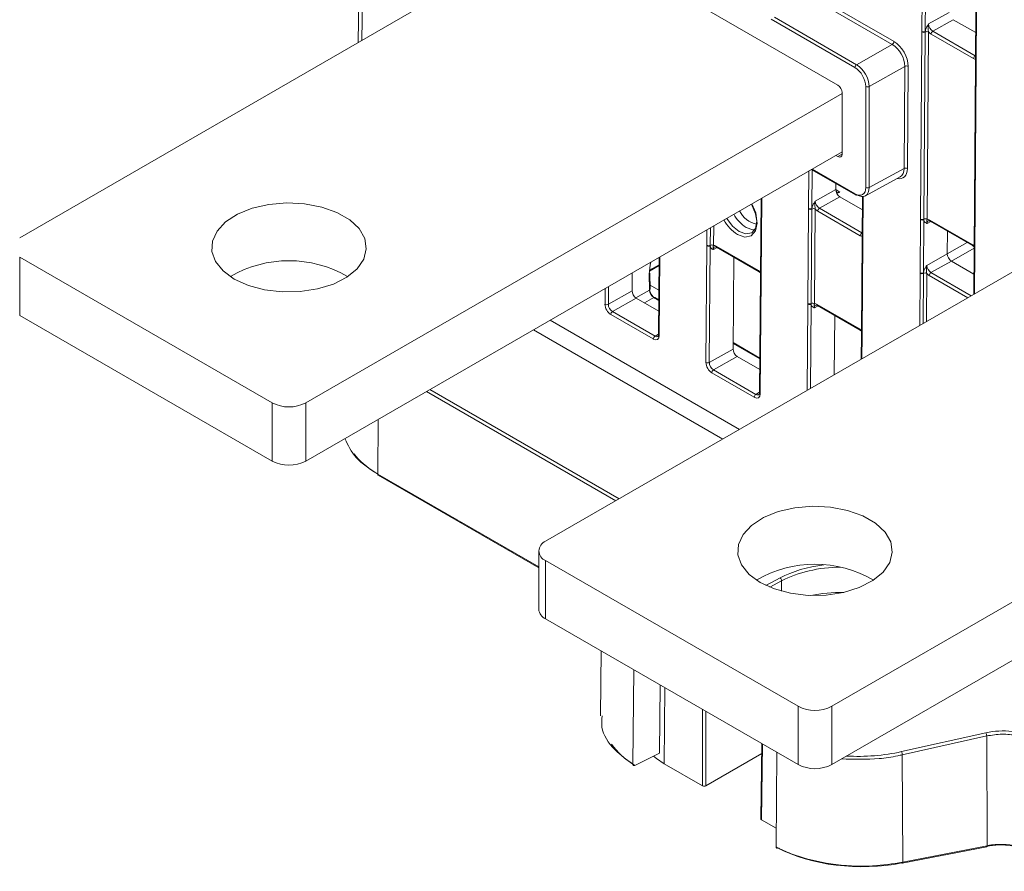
# Model space of a CAD drawing. Header units: millimetres. Extents: x 0 to 2100, y 0 to 1485.
# Tile 77 of 118: x 1256 to 1359, y 924 to 1013. Entities that reach past the tile are written whole.
import ezdxf

# ---------------------------------------------------------------- set-up
doc = ezdxf.new("R2010")
doc.units = ezdxf.units.MM
doc.header["$LTSCALE"] = 5

msp = doc.modelspace()

# ---------------------------------------------------------------- linework, layer by layer
at = {"color": 7, "linetype": 'Continuous', "lineweight": 15}
for p, q in [((1292.568, 1072.209), (1291.639, 1010.71)), ((1312.941, 1023.008), (1256.084, 990.185)), ((1342.018, 1006.222), (1312.546, 1023.235)), ((1350.843, 1011.869), (1350.885, 1017.464)), ((1351.237, 1017.461), (1351.195, 1011.866)), ((1339.462, 1015.689), (1347.914, 1010.81)), ((1347.737, 1010.505), (1339.108, 1015.487)), ((1351.551, 1012.66), (1353.692, 1013.874)), ((1356.512, 1014.275), (1356.47, 1008.681)), ((1356.585, 1014.173), (1356.543, 1008.578)), ((1343.809, 1008.071), (1335.003, 1013.154)), ((1335.357, 1013.358), (1343.986, 1008.377)), ((1354.131, 1013.107), (1351.989, 1011.892)), ((1354.131, 1013.107), (1356.493, 1011.743)), ((1350.695, 992.142), (1350.843, 1011.82)), ((1350.843, 1011.82), (1350.843, 1011.869)), ((1351.194, 1011.816), (1351.046, 992.139)), ((1351.195, 1011.866), (1351.194, 1011.816)), ((1351.545, 1011.813), (1351.397, 992.136)), ((1356.269, 1009.015), (1351.812, 1011.588)), ((1351.989, 1011.892), (1356.446, 1009.319)), ((1343.986, 1008.377), (1347.737, 1010.505)), ((1356.47, 1008.631), (1356.321, 988.954)), ((1356.543, 1008.529), (1356.395, 988.852)), ((1356.47, 1008.68), (1356.47, 1008.631)), ((1356.543, 1008.578), (1356.543, 1008.529)), ((1349.051, 1008.202), (1345.31, 1006.08)), ((1348.971, 997.469), (1349.051, 1008.202)), ((1349.403, 1008.2), (1349.323, 997.466)), ((1342.46, 1005.351), (1286.136, 972.836)), ((1342.46, 998.982), (1342.46, 1005.456)), ((1344.959, 995.467), (1344.958, 1006.081)), ((1345.31, 1006.08), (1345.311, 995.466)), ((1342.46, 999.227), (1286.136, 966.712)), ((1341.805, 998.849), (1342.018, 998.726)), ((1339.23, 997.363), (1343.862, 994.688)), ((1345.311, 995.466), (1348.971, 997.469)), ((1344.909, 994.599), (1348.562, 996.599)), ((1339.649, 994.05), (1341.79, 995.265)), ((1341.795, 995.882), (1341.79, 995.265)), ((1342.228, 994.994), (1341.919, 994.825)), ((1333.947, 994.313), (1333.886, 986.205)), ((1342.228, 994.497), (1340.087, 993.282)), ((1344.591, 993.133), (1342.228, 994.497)), ((1344.601, 994.519), (1344.568, 990.071)), ((1338.866, 983.27), (1338.94, 993.21)), ((1338.94, 993.21), (1338.941, 993.259)), ((1339.291, 993.207), (1339.217, 983.267)), ((1339.293, 993.257), (1339.291, 993.207)), ((1339.642, 993.204), (1339.568, 983.264)), ((1344.367, 990.405), (1339.91, 992.978)), ((1340.087, 993.282), (1344.543, 990.71)), ((1350.652, 986.499), (1350.694, 992.093)), ((1350.694, 992.093), (1350.695, 992.142)), ((1351.046, 992.091), (1351.004, 986.496)), ((1351.046, 992.139), (1351.046, 992.091)), ((1351.665, 992.052), (1356.122, 989.479)), ((1351.717, 991.936), (1356.174, 989.363)), ((1368.183, 991.117), (1311.327, 958.294)), ((1353.502, 988.504), (1353.52, 990.895)), ((1344.567, 990.022), (1344.492, 980.082)), ((1344.64, 989.92), (1344.566, 979.98)), ((1344.567, 990.071), (1344.567, 990.022)), ((1344.641, 989.969), (1344.64, 989.92)), ((1328.166, 977.075), (1328.259, 989.344)), ((1328.259, 989.344), (1328.259, 989.393)), ((1328.611, 989.341), (1328.518, 977.073)), ((1328.61, 989.39), (1328.611, 989.341)), ((1329.23, 989.303), (1333.686, 986.73)), ((1329.282, 989.187), (1333.738, 986.614)), ((1356.174, 989.363), (1356.324, 989.247)), ((1356.321, 988.905), (1356.286, 984.248)), ((1356.321, 988.954), (1356.321, 988.905)), ((1356.395, 988.852), (1356.394, 988.803)), ((1282.601, 972.836), (1256.084, 988.144)), ((1256.084, 988.144), (1256.084, 982.02)), ((1323.248, 988.136), (1323.187, 980.01)), ((1331.084, 988.146), (1331.011, 978.487)), ((1351.36, 987.289), (1353.502, 988.504)), ((1353.94, 987.736), (1351.798, 986.522)), ((1356.302, 986.373), (1353.94, 987.736)), ((1322.221, 986.685), (1323.241, 987.275)), ((1333.738, 986.614), (1333.888, 986.497)), ((1320.419, 986.503), (1320.405, 984.61)), ((1322.223, 984.665), (1322.21, 986.368)), ((1322.295, 984.768), (1322.282, 986.471)), ((1333.885, 986.156), (1333.793, 973.887)), ((1333.959, 986.053), (1333.866, 973.785)), ((1333.886, 986.205), (1333.885, 986.156)), ((1333.959, 986.103), (1333.959, 986.053)), ((1350.652, 986.449), (1350.652, 986.499)), ((1351.004, 986.496), (1351.003, 986.446)), ((1317.912, 983.196), (1320.405, 984.61)), ((1323.222, 984.667), (1322.291, 985.203)), ((1320.843, 983.842), (1318.35, 982.428)), ((1320.843, 983.842), (1323.205, 982.479)), ((1323.214, 983.672), (1322.794, 983.914)), ((1338.865, 983.221), (1338.866, 983.27)), ((1339.217, 983.267), (1339.217, 983.218)), ((1339.836, 983.18), (1344.293, 980.607)), ((1339.888, 983.063), (1344.345, 980.491)), ((1282.601, 966.712), (1256.084, 982.02)), ((1322.636, 979.548), (1318.173, 982.124)), ((1318.35, 982.428), (1322.812, 979.852)), ((1341.691, 982.023), (1341.644, 975.796)), ((1344.345, 980.491), (1344.495, 980.374)), ((1344.492, 980.033), (1344.472, 977.429)), ((1344.492, 980.082), (1344.492, 980.032)), ((1344.566, 979.98), (1344.565, 979.93)), ((1328.518, 977.073), (1331.011, 978.487)), ((1333.821, 977.548), (1331.016, 979.167)), ((1331.449, 977.719), (1328.956, 976.305)), ((1331.449, 977.719), (1333.812, 976.355)), ((1328.956, 976.305), (1333.419, 973.729)), ((1333.242, 973.424), (1328.78, 976.001)), ((1397.702, 973.46), (1341.379, 940.945)), ((1282.601, 966.712), (1282.601, 972.836)), ((1286.136, 972.836), (1286.136, 966.712)), ((1397.702, 967.336), (1341.379, 934.821)), ((1293.746, 965.23), (1310.595, 955.504)), ((1310.595, 957.274), (1310.595, 951.15)), ((1337.844, 940.945), (1311.327, 956.253)), ((1311.327, 956.253), (1311.327, 950.129)), ((1337.844, 934.821), (1311.327, 950.129)), ((1317.162, 946.761), (1317.089, 939.929)), ((1320.494, 934.849), (1320.573, 944.791)), ((1323.301, 936.027), (1323.358, 943.184)), ((1337.844, 934.821), (1337.844, 940.945)), ((1341.379, 940.945), (1341.379, 934.821)), ((1348.696, 936.179), (1357.559, 938.164)), ((1334.045, 937.014), (1333.925, 929.125)), ((1357.647, 937.828), (1348.785, 935.843)), ((1357.647, 937.828), (1357.689, 926.295)), ((1323.301, 936.027), (1320.678, 934.737)), ((1328.165, 932.593), (1334.029, 935.978)), ((1335.598, 936.118), (1335.528, 926.17)), ((1323.79, 934.915), (1327.811, 932.593)), ((1348.785, 935.843), (1348.826, 924.555)), ((1333.999, 929.021), (1335.542, 928.13)), ((1348.789, 924.444), (1357.652, 926.183)), ((1348.826, 924.555), (1357.689, 926.295))]:
    msp.add_line(p, q, dxfattribs=at)
at = {"color": 8, "linetype": 'Continuous', "lineweight": 15}
for p, q in [((1292.939, 1071.995), (1292.016, 1010.928)), ((1356.446, 1009.319), (1356.475, 1009.336)), ((1342.018, 998.726), (1342.46, 998.968)), ((1338.941, 993.259), (1338.971, 997.213)), ((1339.323, 997.309), (1339.293, 993.257)), ((1339.303, 997.405), (1343.81, 994.803)), ((1341.79, 995.247), (1342.228, 994.994)), ((1334.021, 994.356), (1333.959, 986.103)), ((1344.675, 994.524), (1344.641, 989.969)), ((1351.779, 991.9), (1351.393, 991.689)), ((1328.259, 989.393), (1328.271, 991.036)), ((1328.624, 991.24), (1328.61, 989.39)), ((1328.976, 991.443), (1328.961, 989.387)), ((1344.543, 990.71), (1344.572, 990.727)), ((1353.502, 988.504), (1355.6, 989.694)), ((1329.343, 989.151), (1328.958, 988.94)), ((1356.322, 989.088), (1353.94, 987.736)), ((1356.394, 988.803), (1356.36, 984.291)), ((1323.322, 988.179), (1323.26, 979.908)), ((1322.228, 986.772), (1323.242, 987.358)), ((1350.611, 980.972), (1350.652, 986.449)), ((1351.003, 986.446), (1350.963, 981.176)), ((1351.354, 986.443), (1351.316, 981.379)), ((1355.659, 983.886), (1351.622, 986.217)), ((1351.798, 986.522), (1356.011, 984.09)), ((1317.56, 983.198), (1317.572, 984.86)), ((1317.926, 985.064), (1317.912, 983.196)), ((1320.809, 983.863), (1322.223, 984.665)), ((1322.672, 983.904), (1321.696, 983.35)), ((1323.213, 983.591), (1322.672, 983.904)), ((1338.797, 974.152), (1338.865, 983.221)), ((1339.217, 983.218), (1339.151, 974.356)), ((1339.95, 983.028), (1339.564, 982.817)), ((1311.79, 981.522), (1331.677, 970.042)), ((1329.932, 969.035), (1310.046, 980.515)), ((1322.812, 979.852), (1323.187, 980.072)), ((1344.565, 979.93), (1344.547, 977.471)), ((1333.82, 977.468), (1331.016, 979.087)), ((1299.169, 974.236), (1319.056, 962.756)), ((1318.707, 962.554), (1298.82, 974.035)), ((1333.419, 973.729), (1333.794, 973.949)), ((1293.738, 971.1), (1293.694, 965.346)), ((1293.694, 965.346), (1310.595, 955.59)), ((1334.453, 953.65), (1335.946, 954.441)), ((1336.115, 954.13), (1334.864, 953.467)), ((1336.115, 953.04), (1336.115, 954.13)), ((1323.79, 934.915), (1323.85, 942.9)), ((1327.811, 932.593), (1327.811, 940.613)), ((1328.165, 940.409), (1328.165, 932.593)), ((1334.119, 936.972), (1333.999, 929.021))]:
    msp.add_line(p, q, dxfattribs=at)
at = {"color": 7, "linetype": 'Continuous', "lineweight": 15, "flags": 128}
for points in [[(1278.623, 985.848), (1280.103, 985.172), (1281.813, 984.712), (1283.66, 984.492), (1285.546, 984.524), (1287.368, 984.806), (1289.029, 985.322), (1290.438, 986.046), (1291.52, 986.939), (1292.217, 987.951), (1292.49, 989.028), (1292.326, 990.113), (1291.732, 991.147), (1290.742, 992.074), (1289.408, 992.844), (1287.802, 993.416), (1286.012, 993.758), (1284.132, 993.853), (1282.266, 993.695), (1280.512, 993.293), (1278.967, 992.668), (1277.713, 991.855), (1276.818, 990.896), (1276.329, 989.844), (1276.275, 988.756), (1276.656, 987.689), (1277.453, 986.702), (1278.623, 985.848)], [(1330.343, 992.232), (1330.347, 992.224), (1330.945, 991.411), (1331.654, 990.837), (1332.365, 990.591), (1332.97, 990.71), (1333.377, 991.176), (1333.524, 991.918), (1333.39, 992.822), (1332.993, 993.751)], [(1333.866, 953.957), (1335.346, 953.282), (1337.056, 952.821), (1338.903, 952.601), (1340.789, 952.633), (1342.611, 952.915), (1344.272, 953.431), (1345.681, 954.155), (1346.763, 955.048), (1347.459, 956.06), (1347.733, 957.137), (1347.568, 958.222), (1346.975, 959.256), (1345.985, 960.183), (1344.651, 960.953), (1343.045, 961.525), (1341.254, 961.867), (1339.375, 961.962), (1337.508, 961.804), (1335.755, 961.402), (1334.21, 960.778), (1332.956, 959.964), (1332.06, 959.005), (1331.572, 957.953), (1331.517, 956.865), (1331.899, 955.798), (1332.696, 954.811), (1333.866, 953.957)], [(1323.79, 934.915), (1322.977, 935.455), (1322.663, 935.714)], [(1348.737, 924.483), (1348.754, 924.461), (1348.77, 924.447), (1348.785, 924.443), (1348.789, 924.444)]]:
    msp.add_lwpolyline(points, dxfattribs=at)
at = {"color": 8, "linetype": 'Continuous', "lineweight": 15, "flags": 128}
for points in [[(1332.94, 993.732), (1332.944, 993.725), (1333.378, 992.707), (1333.526, 991.716), (1333.365, 990.904), (1332.919, 990.394), (1332.256, 990.263), (1331.477, 990.533)], [(1333.288, 991.015), (1333.101, 991.018), (1332.392, 991.264)], [(1357.652, 926.183), (1357.662, 926.188), (1357.673, 926.203), (1357.682, 926.226), (1357.687, 926.257), (1357.689, 926.295)], [(1348.789, 924.444), (1348.799, 924.449), (1348.81, 924.463), (1348.818, 924.486), (1348.824, 924.517), (1348.826, 924.555)]]:
    msp.add_lwpolyline(points, dxfattribs=at)
at = {"color": 7, "linetype": 'Continuous', "lineweight": 15}
for centre, radius, start, end in [((1351.022, 1012.213), 0.388, 242.571, 296.56425), ((1351.021, 1012.164), 0.388, 242.58674, 296.35936), ((1351.366, 1011.469), 0.388, 62.58674, 116.35936), ((1352.197, 1011.568), 0.385, 122.62937, 177.08194), ((1347.529, 1010.829), 0.385, 302.62937, 357.08194), ((1344.193, 1008.053), 0.384, 122.60548, 177.39452), ((1356.653, 1008.995), 0.385, 122.62937, 177.08194), ((1349.224, 1007.856), 0.388, 62.5755, 116.56483), ((1345.135, 1006.423), 0.385, 242.64253, 297.07898), ((1349.144, 997.122), 0.388, 62.5755, 116.56483), ((1345.136, 995.809), 0.385, 242.64253, 297.07898), ((1343.914, 994.801), 0.124, 245.36022, 304.60414), ((1333.947, 994.063), 2.477, 204.98844, 259.69373), ((1339.119, 993.555), 0.388, 242.58674, 296.35936), ((1339.119, 993.604), 0.388, 242.571, 296.56425), ((1339.464, 992.859), 0.388, 62.58674, 116.35936), ((1340.294, 992.958), 0.385, 122.62937, 177.08194), ((1350.873, 992.437), 0.388, 242.571, 296.56425), ((1350.873, 992.487), 0.388, 242.58674, 296.35936), ((1351.218, 991.791), 0.388, 62.58674, 116.35936), ((1344.751, 990.386), 0.385, 122.62937, 177.08194), ((1328.438, 989.738), 0.388, 242.58674, 296.35936), ((1328.437, 989.688), 0.388, 242.571, 296.56425), ((1328.782, 989.042), 0.388, 62.58674, 116.35936), ((1284.369, 975.62), 12.156, 59.58065, 120.41935), ((1322.156, 986.482), 0.126, 295.3999, 354.95201), ((1350.831, 986.843), 0.388, 242.571, 296.56425), ((1350.831, 986.794), 0.388, 242.58674, 296.35936), ((1351.175, 986.098), 0.388, 62.58674, 116.35936), ((1352.006, 986.198), 0.385, 122.62937, 177.08194), ((1317.738, 983.543), 0.388, 242.571, 296.56425), ((1339.044, 983.565), 0.388, 242.571, 296.56425), ((1339.044, 983.615), 0.388, 242.58674, 296.35936), ((1339.389, 982.919), 0.388, 62.58674, 116.35936), ((1318.557, 982.104), 0.385, 122.62937, 177.08194), ((1323.02, 979.528), 0.385, 122.62937, 177.08194), ((1328.345, 977.419), 0.388, 242.571, 296.56425), ((1329.164, 975.981), 0.385, 122.62937, 177.08194), ((1333.626, 973.405), 0.385, 122.62937, 177.08194), ((1284.369, 976.248), 3.843, 242.60967, 297.39033), ((1284.369, 970.124), 3.843, 242.60967, 297.39033), ((1293.818, 965.332), 0.124, 173.24925, 234.77037), ((1311.714, 957.274), 1.092, 110.78342, 249.21658), ((1339.611, 943.729), 12.156, 59.58065, 120.41935), ((1335.702, 954.107), 0.413, 3.23574, 53.82105), ((1311.846, 951.274), 1.257, 185.6948, 245.62534), ((1339.611, 944.357), 3.843, 242.60967, 297.39033), ((1356.888, 937.807), 0.76, 1.53634, 27.99068), ((1348.026, 935.822), 0.76, 1.53634, 27.99068), ((1339.611, 938.233), 3.843, 242.60967, 297.39033)]:
    msp.add_arc(centre, radius, start, end, dxfattribs=at)
at = {"color": 8, "linetype": 'Continuous', "lineweight": 15}
for centre, radius, start, end in [((1356.592, 1008.691), 0.123, 184.84532, 246.42365), ((1356.592, 1008.642), 0.123, 184.86648, 246.4025), ((1343.93, 994.788), 0.12, 172.814, 235.87382), ((1333.784, 994.14), 4.282, 209.08632, 237.39985), ((1334.492, 994.547), 3.898, 208.96945, 237.39464), ((1351.789, 992.037), 0.124, 173.24925, 234.77037), ((1344.686, 990.03), 0.119, 183.88577, 247.38321), ((1344.687, 990.079), 0.119, 183.86183, 247.40714), ((1329.353, 989.288), 0.124, 173.24925, 234.77037), ((1356.246, 989.465), 0.125, 173.2757, 234.48468), ((1356.444, 988.964), 0.123, 184.86648, 246.4025), ((1356.443, 988.915), 0.123, 184.90268, 246.41826), ((1333.81, 986.715), 0.125, 173.2757, 234.48468), ((1334.004, 986.164), 0.119, 183.86183, 247.40714), ((1334.005, 986.213), 0.119, 183.88577, 247.38321), ((1322.169, 984.779), 0.126, 295.3999, 354.95201), ((1322.742, 983.802), 0.124, 65.39019, 124.57417), ((1339.956, 983.163), 0.121, 172.28264, 235.73698), ((1344.413, 980.591), 0.121, 172.27254, 235.83653), ((1323.306, 980.018), 0.119, 183.86183, 247.40714), ((1344.612, 980.09), 0.119, 183.88577, 247.38321), ((1344.611, 980.041), 0.119, 183.86183, 247.40714), ((1333.912, 973.895), 0.119, 183.86183, 247.40714)]:
    msp.add_arc(centre, radius, start, end, dxfattribs=at)
at = {"color": 7, "linetype": 'Continuous', "lineweight": 15}
for centre, major_axis, ratio, start_param, end_param in [((1351.995, 1012.405), (-0.308, 0.544), 0.5864898, 0.7899371, 2.3606573), ((1351.818, 1012.305), (-0.432, 0.761), 0.5824416, 1.9122793, 2.3606406), ((1347.724, 1008.967), (-0.925, 1.631), 0.583791, 3.9315948, 5.5022389), ((1347.9, 1009.067), (-1.048, 1.848), 0.5824416, 3.9315893, 5.5022333), ((1343.986, 1006.846), (-0.936, 1.625), 0.5767095, 3.9277768, 5.4984209), ((1356.274, 1009.732), (-0.432, 0.761), 0.5823529, 2.3607154, 2.8090767), ((1343.809, 1006.744), (-0.812, 1.407), 0.5773815, 3.9271863, 5.4978303), ((1342.018, 1005.711), (-0.312, 0.541), 0.5773815, 3.927034, 5.4978303), ((1342.018, 999.237), (-0.312, 0.541), 0.5772936, 2.3564661, 3.9271101), ((1347.644, 998.233), (-0.928, 1.629), 0.5823456, 3.1315725, 3.930333), ((1342.232, 995.01), (-0.308, 0.544), 0.5824416, 0.7899205, 2.3606406), ((1342.236, 995.509), (0.317, 0.539), 0.5824421, 2.3517885, 3.9138582), ((1343.81, 996.13), (-0.812, 1.408), 0.5772936, 2.3564661, 3.9272624), ((1343.987, 996.232), (-0.933, 1.627), 0.5779846, 2.3581846, 3.928981), ((1340.092, 993.796), (-0.308, 0.544), 0.5864898, 0.7899371, 2.3606573), ((1339.916, 993.696), (-0.432, 0.761), 0.5824416, 1.9122793, 2.3606406), ((1351.66, 991.334), (-0.432, 0.761), 0.5823529, 5.5023081, 5.9506694), ((1344.372, 991.123), (-0.432, 0.761), 0.5823529, 2.3607154, 2.8090767), ((1329.224, 988.585), (-0.432, 0.761), 0.5823529, 5.5023081, 5.9506694), ((1356.116, 988.762), (-0.432, 0.761), 0.5824416, 5.053872, 5.5022333), ((1325.014, 988.044), (1.974, 3.479), 0.5722778, 1.995607, 2.3605903), ((1353.944, 988.249), (-0.308, 0.544), 0.5824416, 0.7899205, 2.3606406), ((1333.681, 986.013), (-0.432, 0.761), 0.5824416, 5.053872, 5.5022333), ((1351.804, 987.035), (-0.308, 0.544), 0.5864898, 0.7899371, 2.3606573), ((1351.627, 986.935), (-0.432, 0.761), 0.5824416, 1.9122793, 2.3606406), ((1320.847, 984.355), (-0.308, 0.544), 0.5824416, 0.7899205, 2.3606406), ((1322.84, 984.513), (-0.443, 0.755), 0.5724541, 0.7814141, 2.3521343), ((1322.663, 984.409), (-0.32, 0.537), 0.5644383, 0.7783205, 2.3490407), ((1318.178, 982.841), (-0.432, 0.761), 0.5824416, 0.7899205, 2.3606406), ((1318.355, 982.942), (-0.308, 0.544), 0.5864898, 0.7899371, 2.3606573), ((1339.831, 982.462), (-0.432, 0.761), 0.5823529, 5.5023081, 5.9506694), ((1344.287, 979.889), (-0.432, 0.761), 0.5824416, 5.053872, 5.5022333), ((1322.641, 980.265), (-0.432, 0.761), 0.5823529, 2.3607154, 3.9314356), ((1331.453, 978.232), (-0.308, 0.544), 0.5824416, 0.7899205, 2.3606406), ((1328.785, 976.718), (-0.432, 0.761), 0.5824416, 0.7899205, 2.3606406), ((1328.962, 976.818), (-0.308, 0.544), 0.5864898, 0.7899371, 2.3606573), ((1333.248, 974.142), (-0.432, 0.761), 0.5823529, 2.3607154, 3.9314356), ((1302.965, 970.309), (12.865, -0.191), 0.5671246, 3.5684774, 3.8913985), ((1342.324, 950.271), (9.625, 0.148), 0.5872749, 1.7475714, 2.2860728), ((1342.327, 950.068), (9.375, 0.148), 0.5875386, 1.5651154, 2.2858233), ((1342.327, 947.464), (9.375, 0.071), 0.5823041, 1.5329076, 1.908906), ((1359.245, 935.46), (4.929, 0.076), 0.5872749, 0.776363, 1.9109651), ((1330.198, 939.547), (12.862, -0.191), 0.5671246, 3.5312553, 3.8875189), ((1327.988, 932.695), (0.25, 0), 0.5773317, 3.9270289, 5.4977491), ((1334.175, 929.123), (0.25, 0), 0.5772438, 3.1328681, 3.9269527), ((1344.34, 931.383), (12.862, -0.191), 0.5671246, 3.9833146, 5.0697427), ((1359.244, 923.644), (4.807, -0.071), 0.5671246, 0.7938241, 1.92815)]:
    msp.add_ellipse(centre, major_axis=major_axis, ratio=ratio, start_param=start_param, end_param=end_param, dxfattribs=at)
at = {"color": 8, "linetype": 'Continuous', "lineweight": 15}
for centre, major_axis, ratio, start_param, end_param in [((1347.82, 998.334), (-1.048, 1.849), 0.5823529, 2.6458879, 3.9315117), ((1351.837, 991.435), (-0.312, 0.542), 0.5823213, 6.2723929, 7.0694926), ((1329.401, 988.685), (-0.312, 0.542), 0.5823213, 6.2723929, 7.0694926), ((1340.008, 982.562), (-0.312, 0.542), 0.5823213, 6.2723929, 7.0694926), ((1322.818, 980.365), (-0.305, 0.546), 0.5822853, 2.3642495, 3.1545045), ((1333.424, 974.242), (-0.305, 0.546), 0.5822853, 2.3642495, 3.1545045), ((1344.337, 943.167), (12.74, 0.196), 0.5872749, 4.5924615, 5.0525577)]:
    msp.add_ellipse(centre, major_axis=major_axis, ratio=ratio, start_param=start_param, end_param=end_param, dxfattribs=at)
at = {"color": 7, "linetype": 'Continuous', "lineweight": 15}
for points, knots in [([(1351.195, 1011.866), (1351.204, 1011.924), (1351.227, 1012.071), (1351.337, 1012.316), (1351.457, 1012.515), (1351.53, 1012.627), (1351.55, 1012.658), (1351.551, 1012.66)], [0, 0, 0, 0, 0.2171826, 0.5530263, 0.8769859, 0.9944494, 1, 1, 1, 1]), ([(1351.551, 1012.66), (1351.551, 1012.658), (1351.541, 1012.619), (1351.513, 1012.484), (1351.503, 1012.256), (1351.512, 1012.006), (1351.535, 1011.869), (1351.545, 1011.813)], [0, 0, 0, 0, 0.0066012, 0.1461709, 0.5012392, 0.7992313, 1, 1, 1, 1]), ([(1339.293, 993.257), (1339.302, 993.314), (1339.325, 993.461), (1339.434, 993.706), (1339.555, 993.905), (1339.628, 994.018), (1339.648, 994.049), (1339.649, 994.05)], [0, 0, 0, 0, 0.2171826, 0.5530263, 0.8769859, 0.9944494, 1, 1, 1, 1]), ([(1339.642, 993.204), (1339.633, 993.259), (1339.61, 993.397), (1339.6, 993.646), (1339.61, 993.874), (1339.638, 994.01), (1339.648, 994.048), (1339.649, 994.05)], [0, 0, 0, 0, 0.2007687, 0.4987608, 0.8538291, 0.9933988, 1, 1, 1, 1]), ([(1351.393, 991.689), (1351.392, 991.689), (1351.373, 991.698), (1351.301, 991.73), (1351.182, 991.796), (1351.076, 991.92), (1351.055, 992.043), (1351.046, 992.091)], [0, 0, 0, 0, 0.0055506, 0.1230141, 0.4469737, 0.7828174, 1, 1, 1, 1]), ([(1351.393, 991.689), (1351.393, 991.69), (1351.383, 991.718), (1351.357, 991.807), (1351.35, 991.924), (1351.362, 992.017), (1351.387, 992.102), (1351.397, 992.136)], [0, 0, 0, 0, 0.0066012, 0.1461709, 0.5012392, 0.7992313, 1, 1, 1, 1]), ([(1351.53, 991.976), (1351.533, 991.979), (1351.544, 991.988), (1351.596, 991.993), (1351.68, 991.953), (1351.717, 991.936)], [0, 0, 0, 0, 0.2024162, 0.6503478, 1, 1, 1, 1]), ([(1328.958, 988.94), (1328.957, 988.94), (1328.937, 988.949), (1328.865, 988.981), (1328.746, 989.046), (1328.64, 989.171), (1328.619, 989.293), (1328.611, 989.341)], [0, 0, 0, 0, 0.00555057, 0.12301413, 0.44697369, 0.78281741, 1, 1, 1, 1]), ([(1328.958, 988.94), (1328.957, 988.941), (1328.948, 988.968), (1328.921, 989.058), (1328.914, 989.175), (1328.926, 989.268), (1328.951, 989.353), (1328.961, 989.387)], [0, 0, 0, 0, 0.00660122, 0.14617087, 0.50123917, 0.79923135, 1, 1, 1, 1]), ([(1329.094, 989.227), (1329.098, 989.23), (1329.108, 989.238), (1329.16, 989.244), (1329.245, 989.204), (1329.282, 989.187)], [0, 0, 0, 0, 0.2024162, 0.6503478, 1, 1, 1, 1]), ([(1351.004, 986.496), (1351.013, 986.554), (1351.036, 986.701), (1351.146, 986.945), (1351.266, 987.144), (1351.339, 987.257), (1351.359, 987.288), (1351.36, 987.289)], [0, 0, 0, 0, 0.2171826, 0.5530263, 0.8769859, 0.9944494, 1, 1, 1, 1]), ([(1351.36, 987.289), (1351.36, 987.287), (1351.35, 987.249), (1351.322, 987.113), (1351.312, 986.885), (1351.321, 986.636), (1351.344, 986.498), (1351.354, 986.443)], [0, 0, 0, 0, 0.00660122, 0.14617087, 0.50123917, 0.79923135, 1, 1, 1, 1]), ([(1339.564, 982.817), (1339.563, 982.817), (1339.544, 982.826), (1339.472, 982.858), (1339.353, 982.923), (1339.247, 983.048), (1339.226, 983.17), (1339.217, 983.218)], [0, 0, 0, 0, 0.0055506, 0.1230141, 0.4469737, 0.7828174, 1, 1, 1, 1]), ([(1339.568, 983.264), (1339.557, 983.23), (1339.532, 983.145), (1339.521, 983.052), (1339.528, 982.935), (1339.554, 982.845), (1339.564, 982.818), (1339.564, 982.817)], [0, 0, 0, 0, 0.2007687, 0.4987608, 0.8538291, 0.9933988, 1, 1, 1, 1]), ([(1339.701, 983.104), (1339.704, 983.106), (1339.715, 983.115), (1339.767, 983.12), (1339.851, 983.081), (1339.888, 983.063)], [0, 0, 0, 0, 0.2024162, 0.6503478, 1, 1, 1, 1]), ([(1323.187, 980.01), (1323.182, 979.966), (1323.174, 979.876), (1323.142, 979.831), (1323.13, 979.826), (1323.126, 979.825)], [0, 0, 0, 0, 0.373246, 0.7637259, 1, 1, 1, 1]), ([(1333.793, 973.887), (1333.789, 973.843), (1333.78, 973.753), (1333.749, 973.708), (1333.737, 973.703), (1333.732, 973.702)], [0, 0, 0, 0, 0.373246, 0.7637259, 1, 1, 1, 1]), ([(1290.243, 969.083), (1290.56, 968.388), (1291.197, 966.994), (1292.86, 965.897), (1293.694, 965.346)], [0, 0, 0, 0, 0.4984636, 1, 1, 1, 1]), ([(1317.246, 939.928), (1317.215, 939.536), (1317.116, 938.31), (1318.277, 936.499), (1319.834, 935.34), (1320.494, 934.849)], [0, 0, 0, 0, 0.2130298, 0.6665014, 1, 1, 1, 1]), ([(1362.557, 937.24), (1362.435, 937.306), (1361.931, 937.578), (1360.843, 937.914), (1359.234, 938.08), (1358.184, 937.913), (1357.647, 937.828)], [0, 0, 0, 0, 0.094734, 0.3919395, 0.6891439, 1, 1, 1, 1]), ([(1320.494, 934.849), (1320.496, 934.827), (1320.5, 934.783), (1320.531, 934.738), (1320.578, 934.716), (1320.63, 934.717), (1320.665, 934.732), (1320.678, 934.737)], [0, 0, 0, 0, 0.2158649, 0.4317297, 0.647601, 0.8634888, 1, 1, 1, 1]), ([(1335.528, 926.17), (1335.653, 926.106), (1336.278, 925.786), (1338.064, 925.044), (1341.332, 924.251), (1345.32, 924.027), (1347.782, 924.398), (1348.826, 924.555)], [0, 0, 0, 0, 0.0352284, 0.1765303, 0.4617258, 0.7718433, 1, 1, 1, 1]), ([(1335.691, 926.071), (1335.672, 926.061), (1335.635, 926.042), (1335.586, 926.046), (1335.549, 926.075), (1335.53, 926.12), (1335.529, 926.156), (1335.528, 926.17)], [0, 0, 0, 0, 0.2159103, 0.4318211, 0.6477215, 0.8636038, 1, 1, 1, 1]), ([(1357.689, 926.295), (1357.848, 926.322), (1358.492, 926.435), (1359.701, 926.462), (1361.242, 926.223), (1362.056, 925.839), (1362.47, 925.643)], [0, 0, 0, 0, 0.0972972, 0.3946549, 0.692014, 1, 1, 1, 1])]:
    msp.add_open_spline(points, degree=3, knots=knots, dxfattribs=at)
at = {"color": 8, "linetype": 'Continuous', "lineweight": 15}
msp.add_open_spline([(1348.785, 935.843), (1348.628, 935.809), (1347.839, 935.64), (1345.73, 935.311), (1343.73, 935.372), (1342.404, 935.413)], degree=3, knots=[0, 0, 0, 0, 0.0773769, 0.3877531, 1, 1, 1, 1], dxfattribs=at)

doc.saveas('drawing.dxf')
